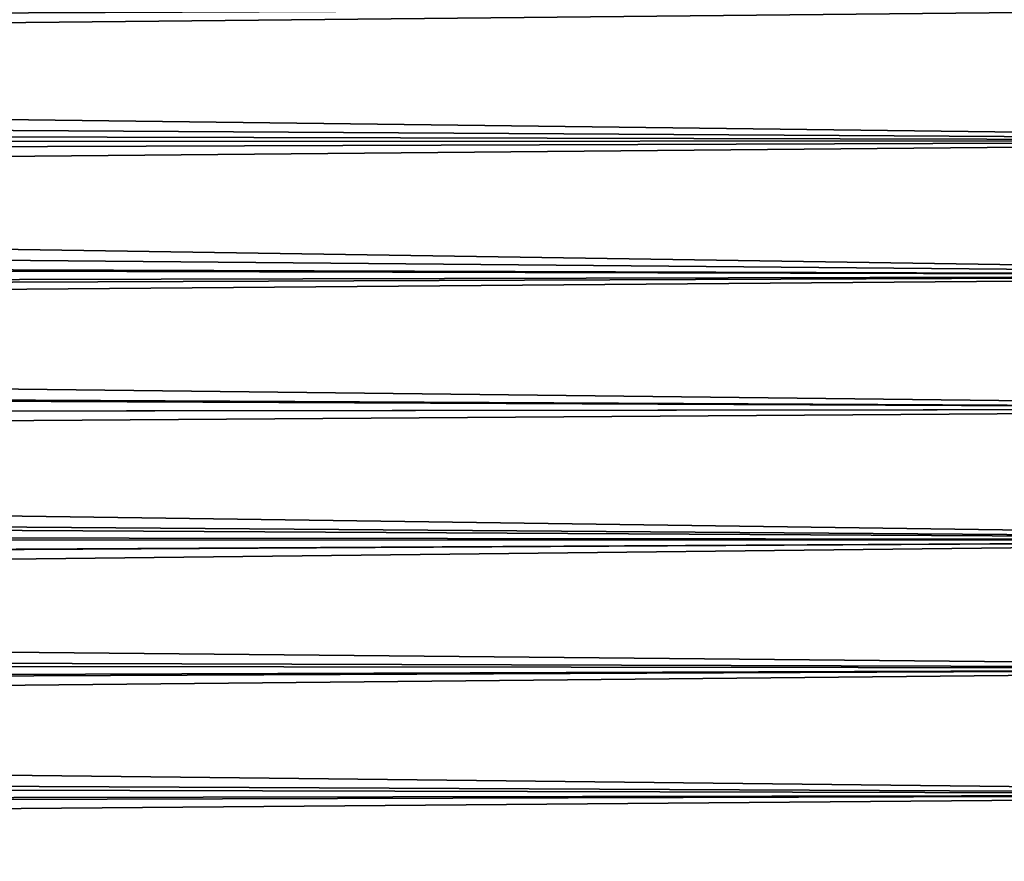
# Model space of a CAD drawing. Header units: metres. Extents: x -105 to 105, y -72 to 59.
# Tile 253 of 256: x 77.37 to 84.68, y -7.37 to -1.12. Entities that reach past the tile are written whole.
import ezdxf

# ---------------------------------------------------------------- set-up
doc = ezdxf.new("R2010")
doc.units = ezdxf.units.M
doc.layers.add('solid_509431_AD150_SW0001', color=7, linetype='CONTINUOUS')

msp = doc.modelspace()

# ---------------------------------------------------------------- linework, layer by layer
at = {"layer": 'solid_509431_AD150_SW0001'}
for points in [[(25.739252, -0.813276, -16.730244), (90, -1.01134, -16.71944), (25.754688, -1.22097, -16.705441)], [(7.730893, -1.370271, 16.693857), (90, -1.01134, 16.71944), (7.158309, -0.909338, 16.725298)], [(8.30007, -1.831864, 16.649529), (90, -1.01134, 16.71944), (7.730893, -1.370271, 16.693857)], [(8.30007, -1.831864, 16.649529), (90, -2.018989, 16.627874), (90, -1.01134, 16.71944)], [(25.754688, -1.22097, -16.705441), (90, -1.01134, -16.71944), (90, -2.018989, -16.627874)], [(25.754688, -1.22097, -16.705441), (90, -2.018989, -16.627874), (25.776329, -1.629374, -16.670563)], [(25.776329, -1.629374, -16.670563), (90, -2.018989, -16.627874), (25.80418, -2.038435, -16.625502)], [(8.865019, -2.292773, 16.592339), (90, -2.018989, 16.627874), (8.30007, -1.831864, 16.649529)], [(9.424872, -2.751552, 16.522453), (90, -2.018989, 16.627874), (8.865019, -2.292773, 16.592339)], [(9.424872, -2.751552, 16.522453), (90, -3.019272, 16.475634), (90, -2.018989, 16.627874)], [(25.80418, -2.038435, -16.625502), (90, -2.018989, -16.627874), (90, -3.019272, -16.475634)], [(25.80418, -2.038435, -16.625502), (90, -3.019272, -16.475634), (25.838245, -2.44803, -16.570143)], [(25.838245, -2.44803, -16.570143), (90, -3.019272, -16.475634), (25.87851, -2.858085, -16.504358)], [(9.979457, -3.207639, 16.439999), (90, -3.019272, 16.475634), (9.424872, -2.751552, 16.522453)], [(25.87851, -2.858085, -16.504358), (90, -3.019272, -16.475634), (25.924944, -3.268637, -16.42798)], [(10.528167, -3.660073, 16.345224), (90, -3.019272, 16.475634), (9.979457, -3.207639, 16.439999)], [(10.528167, -3.660073, 16.345224), (90, -4.008537, 16.263275), (90, -3.019272, 16.475634)], [(25.924944, -3.268637, -16.42798), (90, -3.019272, -16.475634), (90, -4.008537, -16.263275)], [(25.924944, -3.268637, -16.42798), (90, -4.008537, -16.263275), (25.977528, -3.679647, -16.34083)], [(11.070944, -4.108484, 16.238314), (90, -4.008537, 16.263275), (10.528167, -3.660073, 16.345224)], [(25.977528, -3.679647, -16.34083), (90, -4.008537, -16.263275), (26.03623, -4.091419, -16.242622)], [(11.607315, -4.5522, 16.119553), (90, -4.008537, 16.263275), (11.070944, -4.108484, 16.238314)], [(11.607315, -4.5522, 16.119553), (90, -4.983176, 15.991574), (90, -4.008537, 16.263275)], [(26.03623, -4.091419, -16.242622), (90, -4.008537, -16.263275), (90, -4.983176, -15.991574)], [(26.03623, -4.091419, -16.242622), (90, -4.983176, -15.991574), (26.100996, -4.504041, -16.133076)], [(26.100996, -4.504041, -16.133076), (90, -4.983176, -15.991574), (26.171766, -4.917441, -16.011909)], [(12.137187, -4.990878, 15.989172), (90, -4.983176, 15.991574), (11.607315, -4.5522, 16.119553)], [(26.171766, -4.917441, -16.011909), (90, -4.983176, -15.991574), (26.248379, -5.331485, -15.878846)], [(12.660116, -5.423967, 15.847494), (90, -4.983176, 15.991574), (12.137187, -4.990878, 15.989172)], [(13.175941, -5.851124, 15.694803), (90, -4.983176, 15.991574), (12.660116, -5.423967, 15.847494)], [(13.175941, -5.851124, 15.694803), (90, -5.939632, 15.661522), (90, -4.983176, 15.991574)], [(26.248379, -5.331485, -15.878846), (90, -4.983176, -15.991574), (90, -5.939632, -15.661522)], [(26.248379, -5.331485, -15.878846), (90, -5.939632, -15.661522), (26.330622, -5.74585, -15.733649)], [(26.330622, -5.74585, -15.733649), (90, -5.939632, -15.661522), (26.418327, -6.16018, -15.576094)], [(13.684302, -6.271909, 15.531441), (90, -5.939632, 15.661522), (13.175941, -5.851124, 15.694803)], [(14.184961, -6.685976, 15.357741), (90, -5.939632, 15.661522), (13.684302, -6.271909, 15.531441)], [(14.184961, -6.685976, 15.357741), (90, -6.874414, 15.274323), (90, -5.939632, 15.661522)], [(26.418327, -6.16018, -15.576094), (90, -5.939632, -15.661522), (90, -6.874414, -15.274323)], [(26.418327, -6.16018, -15.576094), (90, -6.874414, -15.274323), (26.511108, -6.573956, -15.406025)], [(26.511108, -6.573956, -15.406025), (90, -6.874414, -15.274323), (26.608589, -6.986571, -15.223348)], [(14.67769, -7.092999, 15.174052), (90, -6.874414, 15.274323), (14.184961, -6.685976, 15.357741)], [(15.162175, -7.492633, 14.980753), (90, -6.874414, 15.274323), (14.67769, -7.092999, 15.174052)], [(15.162175, -7.492633, 14.980753), (90, -7.784113, 14.831388), (90, -6.874414, 15.274323)], [(26.608589, -6.986571, -15.223348), (90, -6.874414, -15.274323), (90, -7.784113, -14.831388)], [(26.608589, -6.986571, -15.223348), (90, -7.784113, -14.831388), (26.710459, -7.397452, -15.027981)]]:
    msp.add_3dface(points, dxfattribs=at)

doc.saveas('drawing.dxf')
